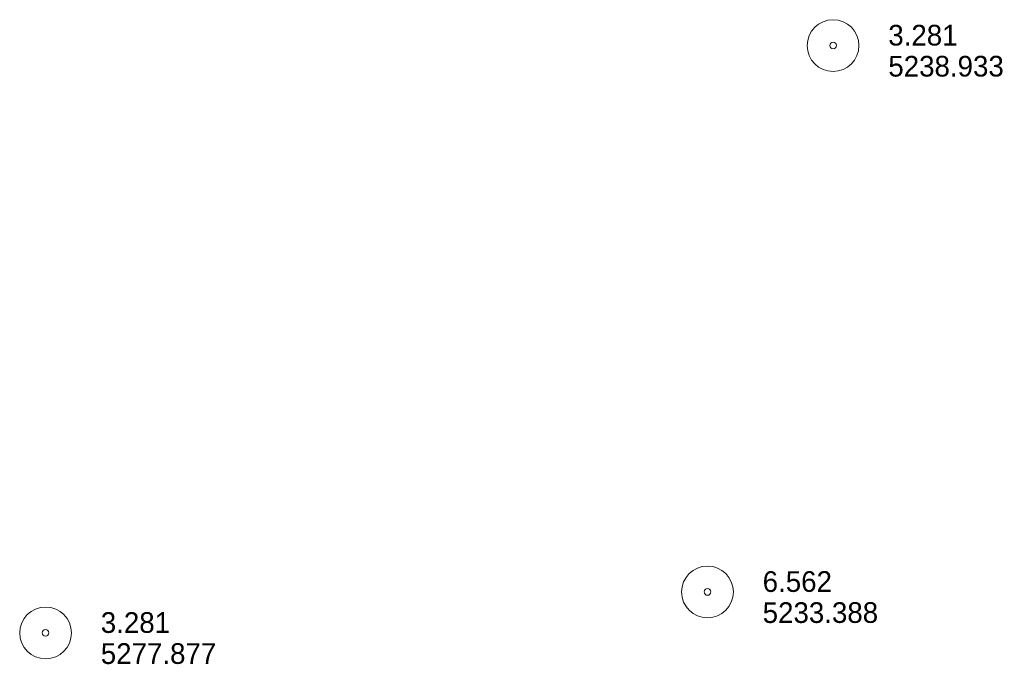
# Model space of a CAD drawing. Header units: feet. Extents: x 191157 to 193151, y 261688 to 263021.
# Tile 1 of 3: x 191319 to 191605, y 261914 to 262101. Entities that reach past the tile are written whole.
import ezdxf

# ---------------------------------------------------------------- set-up
doc = ezdxf.new("R2010")
doc.units = ezdxf.units.FT
doc.header["$MEASUREMENT"] = 0
doc.layers.add('E_MAP_PassPoints', color=43, linetype='Continuous', lineweight=0)
doc.styles.add('Style-IGR_FONT_0', font='IGR_FONT_0.shx')

# ---------------------------------------------------------------- blocks, each defined once
blk = doc.blocks.new('PP')
at = {"layer": 'E_MAP_PassPoints', "color": 43, "linetype": 'Continuous', "lineweight": 0}
for radius in [7.5, 0.96]:
    blk.add_circle((0, 0), radius, dxfattribs=at)
blk = doc.blocks.new('PP_1')
at = {"layer": 'E_MAP_PassPoints', "color": 43, "linetype": 'Continuous', "lineweight": 0}
for radius in [7.5, 0.96]:
    blk.add_circle((0, 0), radius, dxfattribs=at)

msp = doc.modelspace()

# ---------------------------------------------------------------- block references
at = {"layer": 'E_MAP_PassPoints', "color": 43, "linetype": 'Continuous', "lineweight": 0}
for name, p, xscale, yscale, zscale, rotation in [('PP_1', (191555.01, 262093.3), 1.00000025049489, 1.00000025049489, 1.00000025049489, 0.04055431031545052), ('PP_1', (191518.6, 261934.92), 1.00000025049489, 1.00000025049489, 1.00000025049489, 0.04055431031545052), ('PP', (191326.76, 261923.04), 1.000000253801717, 1.000000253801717, 1.000000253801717, 0.04082111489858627)]:
    msp.add_blockref(name, p, dxfattribs=dict(at, xscale=xscale, yscale=yscale, zscale=zscale, rotation=rotation))

# ---------------------------------------------------------------- texts
at = {"layer": 'E_MAP_PassPoints', "color": 43, "linetype": 'Continuous', "lineweight": 0, "style": 'Style-IGR_FONT_0'}
for s, p in [('3.281', (191571.01, 262093.31)), ('5238.933', (191571.02, 262084.31)), ('6.562', (191534.6, 261934.93)), ('5233.388', (191534.6, 261925.93)), ('3.281', (191342.76, 261923.05)), ('5277.877', (191342.76, 261914.05))]:
    msp.add_text(s, height=6, rotation=0.0407, dxfattribs=at).set_placement(p)

doc.saveas('drawing.dxf')
